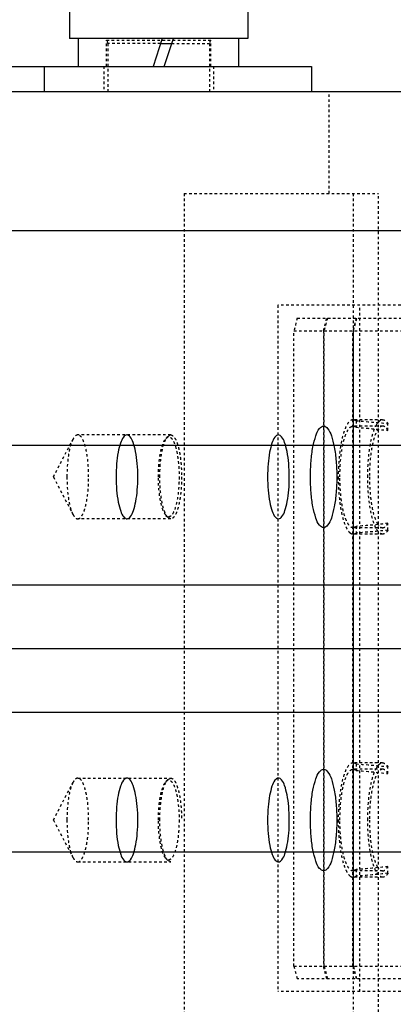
# Model space of a CAD drawing. Header units: millimetres. Extents: x -24622 to 57, y -1603 to 1112.
# Tile 188 of 219: x -626 to -612, y 834 to 872. Entities that reach past the tile are written whole.
import ezdxf
from ezdxf.lldxf.tags import DXFTag

# ---------------------------------------------------------------- set-up
doc = ezdxf.new("R2010")
doc.units = ezdxf.units.MM
doc.linetypes.add('HIDDEN', pattern=[0.2, 0.1, -0.1])
doc.layers.add('DEFAULT_2', color=8, linetype='HIDDEN')
tags = doc.linetypes.add('CENTER', pattern=[2, 1.25, -0.25, 0.25, -0.25]).pattern_tags.tags
tags[10:11] = [DXFTag(74, 4), DXFTag(75, 0), DXFTag(340, '0'), DXFTag(46, 1.0), DXFTag(50, 0.0), DXFTag(44, 0.0), DXFTag(45, 0.0)]
tags[8:9] = [DXFTag(74, 4), DXFTag(75, 0), DXFTag(340, '0'), DXFTag(46, 1.0), DXFTag(50, 0.0), DXFTag(44, 0.0), DXFTag(45, 0.0)]
tags[6:7] = [DXFTag(74, 4), DXFTag(75, 0), DXFTag(340, '0'), DXFTag(46, 1.0), DXFTag(50, 0.0), DXFTag(44, 0.0), DXFTag(45, 0.0)]
tags[4:5] = [DXFTag(74, 4), DXFTag(75, 0), DXFTag(340, '0'), DXFTag(46, 1.0), DXFTag(50, 0.0), DXFTag(44, 0.0), DXFTag(45, 0.0)]
doc.dimstyles.new('7', dxfattribs={"dimtxt": 7, "dimasz": 4.5, "dimexe": 0.7, "dimexo": 0.9, "dimgap": 1.8, "dimtad": 0, "dimtxsty": 'Standard', "dimblk": 'OPEN30', "dimcen": 0, "dimclrd": 5, "dimclre": 3, "dimclrt": 256, "dimadec": 0, "dimazin": 2, "dimtm": 1e-09, "dimtfac": 0.6, "dimtofl": 0, "dimtmove": 0, "dimatfit": 3, "dimldrblk": 'OPEN30', "dimfxl": 1, "dimtolj": 1, "dimarcsym": 0})

# ---------------------------------------------------------------- blocks, each defined once
blk = doc.blocks.new('_Open30')
at = {"color": 0, "linetype": 'ByBlock', "lineweight": -2}
for p, q in [((-1, 0.2679), (0, 0)), ((0, 0), (-1, -0.2679)), ((0, 0), (-1, 0))]:
    blk.add_line(p, q, dxfattribs=at)
blk = doc.blocks.new('*D123')
at = {"color": 3, "linetype": 'ByBlock', "lineweight": -2}
for p, q in [((-763.768, 838.803), (-763.768, 794.537)), ((-563.768, 838.803), (-563.768, 794.537))]:
    blk.add_line(p, q, dxfattribs=at)
at = {"color": 5, "linetype": 'ByBlock', "lineweight": -2}
for p, q in [((-759.268, 795.237), (-673.734, 795.237)), ((-568.268, 795.237), (-653.801, 795.237))]:
    blk.add_line(p, q, dxfattribs=at)
at = {"layer": 'Defpoints', "color": 0, "linetype": 'ByBlock'}
for p in [(-763.768, 839.703), (-563.768, 839.703), (-563.768, 795.237)]:
    blk.add_point(p, dxfattribs=at)
at = {"color": 5, "linetype": 'ByBlock', "lineweight": -2, "xscale": 4.5, "yscale": 4.5, "zscale": 4.5, "rotation": 180}
blk.add_blockref('_Open30', (-763.768, 795.237), dxfattribs=at)
at = {"color": 5, "linetype": 'ByBlock', "lineweight": -2, "xscale": 4.5, "yscale": 4.5, "zscale": 4.5}
blk.add_blockref('_Open30', (-563.768, 795.237), dxfattribs=at)
at = {"linetype": 'ByBlock', "insert": (-663.768, 795.237), "char_height": 7, "attachment_point": 5}
blk.add_mtext('\\A1;200', dxfattribs=at)

msp = doc.modelspace()

# ---------------------------------------------------------------- linework, layer by layer
at = {"color": 7, "linetype": 'Continuous'}
for p, q in [((-624.347, 875.303), (-624.347, 871.703)), ((-617.347, 875.303), (-617.347, 871.703)), ((-617.347, 871.703), (-624.347, 871.703)), ((-623.997, 870.603), (-623.997, 871.703)), ((-620.71, 871.703), (-621.067, 870.603)), ((-620.627, 870.603), (-620.27, 871.703)), ((-617.697, 870.603), (-617.697, 871.703)), ((-620.775, 871.503), (-620.335, 871.503)), ((-637.347, 870.603), (-614.847, 870.603)), ((-625.347, 870.603), (-625.347, 869.603)), ((-614.847, 870.603), (-614.847, 869.603)), ((-599.36, 869.603), (-689.847, 869.603)), ((-597.137, 864.134), (-697.137, 864.134)), ((-763.768, 855.703), (-563.768, 855.703)), ((-763.768, 850.203), (-563.768, 850.203)), ((-763.768, 845.203), (-563.768, 845.203)), ((-763.768, 839.703), (-563.768, 839.703))]:
    msp.add_line(p, q, dxfattribs=at)
at = {"color": 1, "linetype": 'CENTER', "ltscale": 40.64}
msp.add_line((-763.768, 847.703), (-563.768, 847.703), dxfattribs=at)
at = {"color": 7, "linetype": 'Continuous'}
for points, start_tangent, end_tangent in [([(-621.666, 854.453), (-621.689, 854.981), (-621.753, 855.45), (-621.849, 855.808), (-621.968, 856.031), (-622.099, 856.103), (-622.229, 856.017), (-622.347, 855.781), (-622.439, 855.421), (-622.499, 854.967), (-622.52, 854.453)], (-0.002984, 0.999996), (-0.003528, -0.999994)), ([(-615.713, 854.453), (-615.736, 854.982), (-615.8, 855.45), (-615.897, 855.808), (-616.015, 856.031), (-616.146, 856.103), (-616.277, 856.017), (-616.394, 855.781), (-616.486, 855.42), (-616.546, 854.966), (-616.567, 854.453)], (-0.003112, 0.999995), (-0.003426, -0.999994)), ([(-614.883, 854.453), (-614.858, 855.071), (-614.784, 855.629), (-614.67, 856.071), (-614.526, 856.355), (-614.366, 856.453), (-614.206, 856.355), (-614.061, 856.071), (-613.947, 855.629), (-613.873, 855.071), (-613.848, 854.453)], (0, 1), (0, -1)), ([(-622.52, 854.453), (-622.498, 853.925), (-622.433, 853.457), (-622.337, 853.099), (-622.218, 852.875), (-622.087, 852.803), (-621.957, 852.89), (-621.84, 853.125), (-621.747, 853.486), (-621.687, 853.939), (-621.666, 854.453)], (0.002984, -0.999996), (0.003528, 0.999994)), ([(-616.567, 854.453), (-616.545, 853.924), (-616.48, 853.456), (-616.384, 853.098), (-616.265, 852.875), (-616.134, 852.803), (-616.004, 852.89), (-615.887, 853.125), (-615.794, 853.486), (-615.734, 853.94), (-615.713, 854.453)], (0.003112, -0.999995), (0.003426, 0.999994)), ([(-613.848, 854.453), (-613.873, 853.835), (-613.947, 853.278), (-614.061, 852.835), (-614.206, 852.551), (-614.366, 852.453), (-614.526, 852.551), (-614.67, 852.835), (-614.784, 853.278), (-614.858, 853.835), (-614.883, 854.453)], (0, -1), (0, 1)), ([(-614.883, 840.953), (-614.858, 841.571), (-614.784, 842.129), (-614.67, 842.571), (-614.526, 842.855), (-614.366, 842.953), (-614.206, 842.855), (-614.061, 842.571), (-613.947, 842.129), (-613.873, 841.571), (-613.848, 840.953)], (0, 1), (0, -1)), ([(-621.666, 840.953), (-621.689, 841.482), (-621.753, 841.95), (-621.849, 842.308), (-621.968, 842.531), (-622.099, 842.603), (-622.23, 842.517), (-622.347, 842.281), (-622.439, 841.92), (-622.499, 841.466), (-622.52, 840.953)], (-0.003112, 0.999995), (-0.003426, -0.999994)), ([(-615.713, 840.953), (-615.736, 841.482), (-615.8, 841.95), (-615.897, 842.308), (-616.015, 842.531), (-616.146, 842.603), (-616.277, 842.517), (-616.394, 842.281), (-616.486, 841.92), (-616.546, 841.466), (-616.567, 840.953)], (-0.003112, 0.999995), (-0.003426, -0.999994)), ([(-622.52, 840.953), (-622.498, 840.424), (-622.433, 839.956), (-622.337, 839.598), (-622.218, 839.375), (-622.087, 839.303), (-621.957, 839.39), (-621.84, 839.625), (-621.747, 839.986), (-621.687, 840.44), (-621.666, 840.953)], (0.003112, -0.999995), (0.003426, 0.999994)), ([(-616.567, 840.953), (-616.545, 840.424), (-616.48, 839.956), (-616.384, 839.598), (-616.265, 839.375), (-616.134, 839.303), (-616.004, 839.39), (-615.887, 839.625), (-615.794, 839.986), (-615.734, 840.44), (-615.713, 840.953)], (0.003112, -0.999995), (0.003426, 0.999994)), ([(-613.848, 840.953), (-613.873, 840.335), (-613.947, 839.778), (-614.061, 839.335), (-614.206, 839.051), (-614.366, 838.953), (-614.526, 839.051), (-614.67, 839.335), (-614.784, 839.778), (-614.858, 840.335), (-614.883, 840.953)], (0, -1), (0, 1))]:
    msp.add_spline(points, degree=3, dxfattribs=dict(at, start_tangent=start_tangent, end_tangent=end_tangent))
at = {"layer": 'DEFAULT_2', "color": 8, "linetype": 'HIDDEN'}
for p, q in [((-622.897, 870.603), (-622.897, 871.635)), ((-622.897, 871.635), (-618.797, 871.635)), ((-618.797, 870.603), (-618.797, 871.635)), ((-622.847, 871.503), (-622.847, 869.603)), ((-620.775, 871.503), (-622.847, 871.503)), ((-620.335, 871.503), (-618.847, 871.503)), ((-618.847, 871.503), (-618.847, 869.603)), ((-622.997, 870.603), (-622.997, 869.603)), ((-618.697, 870.603), (-618.697, 869.603)), ((-614.15, 865.603), (-614.15, 869.603)), ((-619.847, 865.603), (-612.209, 865.603)), ((-619.847, 865.603), (-619.847, 829.803)), ((-613.204, 865.603), (-613.204, 829.803)), ((-612.209, 829.803), (-612.209, 865.603)), ((-616.161, 861.203), (-616.161, 834.203)), ((-597.137, 861.203), (-616.161, 861.203)), ((-612.946, 834.203), (-612.946, 861.203)), ((-615.401, 860.703), (-615.53, 860.203)), ((-615.401, 860.703), (-597.137, 860.703)), ((-614.371, 860.203), (-614.242, 860.703)), ((-614.216, 860.703), (-614.345, 860.203)), ((-613.083, 860.703), (-613.212, 860.203)), ((-613.186, 860.203), (-613.057, 860.703)), ((-615.53, 835.203), (-615.53, 860.203)), ((-615.53, 860.203), (-614.371, 860.203)), ((-614.371, 860.203), (-614.371, 835.203)), ((-614.345, 835.203), (-614.345, 860.203)), ((-614.345, 860.203), (-609.155, 860.203)), ((-613.212, 835.203), (-613.212, 860.203)), ((-613.186, 835.203), (-613.186, 860.203)), ((-613.091, 856.659), (-613.207, 856.703)), ((-612.047, 856.703), (-613.207, 856.703)), ((-613.091, 856.659), (-613.091, 856.403)), ((-612.305, 856.472), (-612.26, 856.549)), ((-612.26, 856.549), (-612.2, 856.625)), ((-611.836, 856.278), (-611.836, 856.549)), ((-620.374, 856.103), (-624.025, 856.103)), ((-620.489, 856.043), (-620.374, 856.103)), ((-612.047, 856.453), (-613.207, 856.453)), ((-624.983, 854.453), (-624.215, 855.93)), ((-620.56, 855.966), (-620.489, 856.043)), ((-624.983, 854.453), (-624.215, 852.976)), ((-620.374, 852.803), (-624.025, 852.803)), ((-620.56, 852.94), (-620.489, 852.864)), ((-620.374, 852.803), (-620.489, 852.864)), ((-611.836, 852.357), (-611.836, 852.628)), ((-613.091, 852.503), (-613.207, 852.453)), ((-612.047, 852.453), (-613.207, 852.453)), ((-613.091, 852.503), (-613.091, 852.248)), ((-612.047, 852.203), (-613.207, 852.203)), ((-612.047, 843.203), (-613.207, 843.203)), ((-613.091, 843.159), (-613.207, 843.203)), ((-612.047, 842.953), (-613.207, 842.953)), ((-613.091, 843.159), (-613.091, 842.903)), ((-612.305, 842.972), (-612.26, 843.049)), ((-612.26, 843.049), (-612.2, 843.125)), ((-611.836, 842.778), (-611.836, 843.049)), ((-624.025, 842.603), (-620.374, 842.603)), ((-620.56, 842.466), (-620.489, 842.543)), ((-620.489, 842.543), (-620.374, 842.603)), ((-624.983, 840.953), (-624.215, 842.43)), ((-624.983, 840.953), (-624.215, 839.476)), ((-620.56, 839.44), (-620.489, 839.364)), ((-624.025, 839.303), (-620.374, 839.303)), ((-620.374, 839.303), (-620.489, 839.364)), ((-611.836, 838.857), (-611.836, 839.128)), ((-613.091, 839.003), (-613.207, 838.953)), ((-612.047, 838.953), (-613.207, 838.953)), ((-612.047, 838.703), (-613.207, 838.703)), ((-613.091, 839.003), (-613.091, 838.748)), ((-615.53, 835.203), (-614.371, 835.203)), ((-615.53, 835.203), (-615.401, 834.703)), ((-614.242, 834.703), (-614.371, 835.203)), ((-614.345, 835.203), (-609.155, 835.203)), ((-614.345, 835.203), (-614.216, 834.703)), ((-613.212, 835.203), (-613.083, 834.703)), ((-613.057, 834.703), (-613.186, 835.203)), ((-597.137, 834.703), (-615.401, 834.703)), ((-597.137, 834.203), (-616.161, 834.203))]:
    msp.add_line(p, q, dxfattribs=at)
for centre, radius, start, end in [((-623.047, 871.503), 0.2, 0, 41.4096), ((-618.647, 871.503), 0.2, 138.5904, 180), ((-620.32, 853.163), 0.328, 218.9286, 222.848), ((-611.313, 852.956), 1.12, 206.8318, 207.5049), ((-620.32, 839.663), 0.328, 218.9286, 222.848), ((-611.313, 839.456), 1.12, 206.8318, 207.5049)]:
    msp.add_arc(centre, radius, start, end, dxfattribs=at)
at = {"layer": 'DEFAULT_2', "color": 8, "linetype": 'HIDDEN', "extrusion": (0, 0, -1)}
for centre, major_axis, start_param, end_param in [((-614.591, 854.453), (-7.575, 0), 1.770055, 1.943044), ((-614.591, 854.453), (-6.733, 0), 1.795364, 1.992345), ((-614.591, 854.453), (-6.733, 0), -1.992345, -1.795364), ((-614.591, 854.453), (-7.575, 0), -1.943044, -1.770055), ((-614.591, 840.953), (-7.575, 0), 1.770055, 1.943044), ((-614.591, 840.953), (-6.733, 0), 1.795364, 1.992345), ((-614.591, 840.953), (-6.733, 0), -1.992345, -1.795364), ((-614.591, 840.953), (-7.575, 0), -1.943044, -1.770055)]:
    msp.add_ellipse(centre, major_axis=major_axis, ratio=0.297041, start_param=start_param, end_param=end_param, dxfattribs=at)
at = {"layer": 'DEFAULT_2', "color": 8, "linetype": 'HIDDEN'}
for points, start_tangent, end_tangent in [([(-613.207, 856.703), (-613.43, 856.531), (-613.531, 856.323), (-613.619, 856.043), (-613.691, 855.702), (-613.745, 855.314), (-613.789, 854.453)], (-0.999991, -0.004202), (0, -1)), ([(-612.63, 854.453), (-612.542, 855.642), (-612.438, 856.12), (-612.305, 856.472)], (0, 1), (0.464308, 0.885674)), ([(-612.2, 856.625), (-612.163, 856.659), (-612.047, 856.703)], (0.690675, 0.723165), (1, 0.000043)), ([(-612.047, 856.703), (-611.993, 856.693), (-611.836, 856.549)], (1, 0.000043), (0.552509, -0.833507)), ([(-624.025, 856.103), (-624.074, 856.092), (-624.147, 856.035), (-624.215, 855.93)], (-1, 0), (-0.460969, -0.887416)), ([(-623.598, 854.453), (-623.63, 855.085), (-623.67, 855.37), (-623.723, 855.62), (-623.788, 855.825), (-623.861, 855.978), (-624.025, 856.103)], (0, 1), (-1, 0)), ([(-620.374, 856.103), (-620.211, 855.978), (-620.137, 855.825), (-620.072, 855.62), (-620.019, 855.37), (-619.98, 855.085), (-619.947, 854.453)], (1, 0), (0, -1)), ([(-613.724, 854.453), (-613.695, 855.114), (-613.611, 855.7), (-613.482, 856.146), (-613.405, 856.301), (-613.322, 856.403)], (0, 1), (0.749765, 0.661704)), ([(-613.322, 856.403), (-613.293, 856.425), (-613.207, 856.453)], (0.749765, 0.661704), (1, 0)), ([(-613.207, 856.453), (-613.177, 856.45), (-613.091, 856.403)], (1, 0), (0.749765, -0.661704)), ([(-612.048, 856.453), (-612.246, 856.301), (-612.335, 856.116), (-612.413, 855.867), (-612.478, 855.564), (-612.526, 855.219), (-612.565, 854.453)], (-1, -0.000805), (0, -1)), ([(-611.836, 856.278), (-611.886, 856.354), (-612.048, 856.453)], (-0.49988, 0.866095), (-1, -0.000805)), ([(-624.215, 855.93), (-624.313, 855.672), (-624.388, 855.322), (-624.452, 854.453)], (-0.460969, -0.887416), (0, -1)), ([(-620.857, 854.453), (-620.836, 854.954), (-620.775, 855.403), (-620.679, 855.752), (-620.622, 855.878), (-620.56, 855.966)], (0, 1), (0.68079, 0.732479)), ([(-620.801, 854.453), (-620.779, 854.98), (-620.714, 855.451), (-620.614, 855.819), (-620.554, 855.95), (-620.489, 856.043)], (0, 1), (0.681584, 0.73174)), ([(-620.56, 855.966), (-620.468, 856.022), (-620.421, 856.019), (-620.375, 855.996), (-620.307, 855.922), (-620.244, 855.805), (-620.138, 855.454), (-620.069, 854.985), (-620.044, 854.453)], (0.68079, 0.732479), (0, -1)), ([(-624.452, 854.453), (-624.388, 853.585), (-624.313, 853.234), (-624.215, 852.976)], (0, -1), (0.460969, -0.887416)), ([(-624.025, 852.803), (-623.861, 852.929), (-623.788, 853.081), (-623.723, 853.286), (-623.67, 853.536), (-623.63, 853.822), (-623.598, 854.453)], (1, 0), (0, 1)), ([(-620.575, 852.957), (-620.689, 853.179), (-620.779, 853.527), (-620.837, 853.966), (-620.857, 854.453)], (-0.62922, 0.777227), (0, 1)), ([(-620.489, 852.864), (-620.554, 852.956), (-620.614, 853.088), (-620.714, 853.455), (-620.779, 853.926), (-620.801, 854.453)], (-0.681584, 0.73174), (0, 1)), ([(-620.044, 854.453), (-620.047, 854.273), (-620.055, 854.095), (-620.069, 853.921), (-620.087, 853.755), (-620.17, 853.32), (-620.286, 853.019), (-620.352, 852.93), (-620.421, 852.887), (-620.491, 852.89), (-620.56, 852.94)], (0, -1), (-0.680889, 0.732387)), ([(-619.947, 854.453), (-619.98, 853.822), (-620.019, 853.536), (-620.072, 853.286), (-620.137, 853.081), (-620.211, 852.929), (-620.374, 852.803)], (0, -1), (-1, 0)), ([(-613.789, 854.453), (-613.755, 853.697), (-613.657, 853.028), (-613.507, 852.526), (-613.417, 852.356), (-613.322, 852.248)], (0, -1), (0.788415, -0.615144)), ([(-613.207, 852.453), (-613.405, 852.606), (-613.494, 852.791), (-613.573, 853.04), (-613.637, 853.343), (-613.685, 853.688), (-613.724, 854.453)], (-0.999996, 0.00292), (0, 1)), ([(-612.313, 852.45), (-612.443, 852.803), (-612.544, 853.279), (-612.63, 854.453)], (-0.451418, 0.892312), (0, 1)), ([(-612.565, 854.453), (-612.544, 853.886), (-612.482, 853.366), (-612.384, 852.935), (-612.259, 852.628)], (0, -1), (0.49988, -0.866095)), ([(-624.215, 852.976), (-624.17, 852.901), (-624.025, 852.803)], (0.460969, -0.887416), (1, 0)), ([(-612.259, 852.628), (-612.208, 852.552), (-612.047, 852.453)], (0.49988, -0.866095), (1, 0)), ([(-612.047, 852.453), (-611.993, 852.464), (-611.913, 852.522), (-611.836, 852.628)], (1, 0), (0.49988, 0.866095)), ([(-613.322, 852.248), (-613.293, 852.228), (-613.207, 852.203)], (0.788415, -0.615144), (1, 0)), ([(-613.207, 852.203), (-613.178, 852.206), (-613.091, 852.248)], (1, 0), (0.788415, 0.615144)), ([(-612.047, 852.203), (-612.114, 852.218), (-612.213, 852.296), (-612.307, 852.438)], (-1, -0.000009), (-0.461871, 0.886947)), ([(-611.836, 852.357), (-611.887, 852.29), (-612.047, 852.203)], (-0.552509, -0.833507), (-1, -0.000009)), ([(-613.207, 843.203), (-613.43, 843.031), (-613.531, 842.823), (-613.619, 842.543), (-613.691, 842.202), (-613.745, 841.814), (-613.789, 840.953)], (-0.999991, -0.004202), (0, -1)), ([(-613.322, 842.903), (-613.293, 842.925), (-613.207, 842.953)], (0.749765, 0.661704), (1, 0)), ([(-613.207, 842.953), (-613.177, 842.95), (-613.091, 842.903)], (1, 0), (0.749765, -0.661704)), ([(-612.63, 840.953), (-612.542, 842.142), (-612.438, 842.62), (-612.305, 842.972)], (0, 1), (0.464308, 0.885674)), ([(-612.048, 842.953), (-612.246, 842.801), (-612.335, 842.616), (-612.413, 842.367), (-612.478, 842.064), (-612.526, 841.719), (-612.565, 840.953)], (-1, -0.000805), (0, -1)), ([(-612.2, 843.125), (-612.163, 843.159), (-612.047, 843.203)], (0.690675, 0.723165), (1, 0.000043)), ([(-611.836, 842.778), (-611.886, 842.854), (-612.048, 842.953)], (-0.49988, 0.866095), (-1, -0.000805)), ([(-612.047, 843.203), (-611.993, 843.193), (-611.836, 843.049)], (1, 0.000043), (0.552509, -0.833507)), ([(-624.025, 842.603), (-624.074, 842.592), (-624.147, 842.535), (-624.215, 842.43)], (-1, 0), (-0.460969, -0.887416)), ([(-623.598, 840.953), (-623.63, 841.585), (-623.67, 841.87), (-623.723, 842.12), (-623.788, 842.325), (-623.861, 842.478), (-624.025, 842.603)], (0, 1), (-1, 0)), ([(-620.801, 840.953), (-620.779, 841.48), (-620.714, 841.951), (-620.614, 842.319), (-620.554, 842.45), (-620.489, 842.543)], (0, 1), (0.681584, 0.73174)), ([(-620.56, 842.466), (-620.468, 842.522), (-620.421, 842.519), (-620.375, 842.496), (-620.307, 842.422), (-620.244, 842.305), (-620.138, 841.954), (-620.069, 841.485), (-620.044, 840.953)], (0.68079, 0.732479), (0, -1)), ([(-620.374, 842.603), (-620.211, 842.478), (-620.137, 842.325), (-620.072, 842.12), (-620.019, 841.87), (-619.98, 841.585), (-619.947, 840.953)], (1, 0), (0, -1)), ([(-613.724, 840.953), (-613.695, 841.614), (-613.611, 842.2), (-613.482, 842.646), (-613.405, 842.801), (-613.322, 842.903)], (0, 1), (0.749765, 0.661704)), ([(-624.215, 842.43), (-624.313, 842.172), (-624.388, 841.822), (-624.452, 840.953)], (-0.460969, -0.887416), (0, -1)), ([(-620.857, 840.953), (-620.836, 841.454), (-620.775, 841.903), (-620.679, 842.252), (-620.622, 842.378), (-620.56, 842.466)], (0, 1), (0.68079, 0.732479)), ([(-624.452, 840.953), (-624.388, 840.085), (-624.313, 839.734), (-624.215, 839.476)], (0, -1), (0.460969, -0.887416)), ([(-624.025, 839.303), (-623.861, 839.429), (-623.788, 839.581), (-623.723, 839.786), (-623.67, 840.036), (-623.63, 840.322), (-623.598, 840.953)], (1, 0), (0, 1)), ([(-620.575, 839.457), (-620.689, 839.679), (-620.779, 840.027), (-620.837, 840.466), (-620.857, 840.953)], (-0.62922, 0.777227), (0, 1)), ([(-620.489, 839.364), (-620.554, 839.456), (-620.614, 839.588), (-620.714, 839.955), (-620.779, 840.426), (-620.801, 840.953)], (-0.681584, 0.73174), (0, 1)), ([(-620.044, 840.953), (-620.047, 840.773), (-620.055, 840.595), (-620.069, 840.421), (-620.087, 840.255), (-620.17, 839.82), (-620.286, 839.519), (-620.352, 839.43), (-620.421, 839.387), (-620.491, 839.39), (-620.56, 839.44)], (0, -1), (-0.680889, 0.732387)), ([(-613.789, 840.953), (-613.755, 840.197), (-613.657, 839.528), (-613.507, 839.026), (-613.417, 838.856), (-613.322, 838.748)], (0, -1), (0.788415, -0.615144)), ([(-613.207, 838.953), (-613.405, 839.106), (-613.494, 839.291), (-613.573, 839.54), (-613.637, 839.843), (-613.685, 840.188), (-613.724, 840.953)], (-0.999996, 0.00292), (0, 1)), ([(-612.313, 838.95), (-612.443, 839.303), (-612.544, 839.779), (-612.63, 840.953)], (-0.451418, 0.892312), (0, 1)), ([(-612.565, 840.953), (-612.544, 840.386), (-612.482, 839.866), (-612.384, 839.435), (-612.259, 839.128)], (0, -1), (0.49988, -0.866095)), ([(-624.215, 839.476), (-624.17, 839.401), (-624.025, 839.303)], (0.460969, -0.887416), (1, 0)), ([(-612.259, 839.128), (-612.208, 839.052), (-612.047, 838.953)], (0.49988, -0.866095), (1, 0)), ([(-612.047, 838.953), (-611.993, 838.964), (-611.913, 839.022), (-611.836, 839.128)], (1, 0), (0.49988, 0.866095)), ([(-613.322, 838.748), (-613.293, 838.728), (-613.207, 838.703)], (0.788415, -0.615144), (1, 0)), ([(-613.207, 838.703), (-613.178, 838.706), (-613.091, 838.748)], (1, 0), (0.788415, 0.615144)), ([(-612.047, 838.703), (-612.114, 838.718), (-612.213, 838.796), (-612.307, 838.938)], (-1, -0.000009), (-0.461871, 0.886947)), ([(-611.836, 838.857), (-611.887, 838.79), (-612.047, 838.703)], (-0.552509, -0.833507), (-1, -0.000009))]:
    msp.add_spline(points, degree=3, dxfattribs=dict(at, start_tangent=start_tangent, end_tangent=end_tangent))

# ---------------------------------------------------------------- dimensions: what is measured, and where the dimension line sits
at = {"color": 5, "linetype": 'ByBlock'}
dim = msp.add_linear_dim(base=(-563.768, 795.237), p1=(-763.768, 839.703), p2=(-563.768, 839.703), angle=180, dimstyle='7', dxfattribs=at)
dim.commit()
dim.dimension.update_dxf_attribs({"geometry": '*D123', "text_midpoint": (-663.768, 795.237), "dimtype": 160})

doc.saveas('drawing.dxf')
